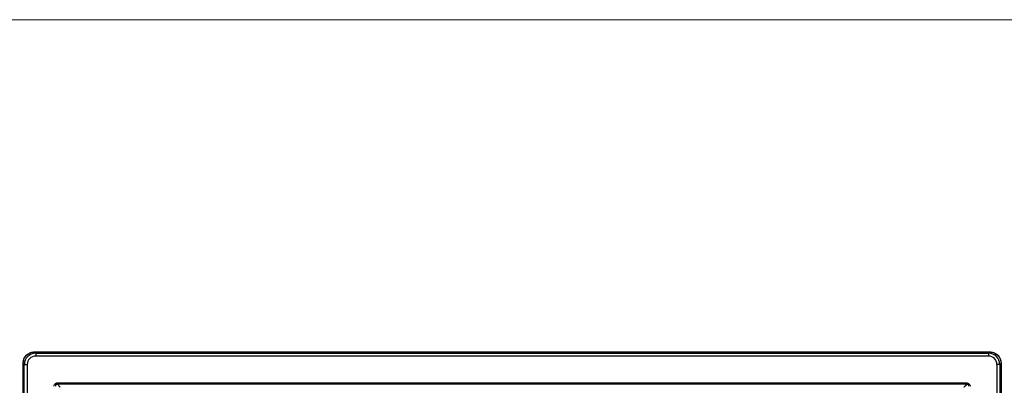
# Model space of a CAD drawing. Header units: centimetres. Extents: x 74448 to 96987, y -37016 to -10817.
# Tile 46 of 174: x 80080 to 80411, y -34499 to -34376. Entities that reach past the tile are written whole.
import ezdxf

# ---------------------------------------------------------------- set-up
doc = ezdxf.new("R2010")
doc.units = ezdxf.units.CM
doc.header["$LTSCALE"] = 0.02
doc.linetypes.add('ACAD_ISO02W100', pattern=[15, 12, -3])
doc.layers.get('0').update_dxf_attribs({"color": 8, "lineweight": 13})
doc.layers.add('CCTV', color=7, linetype='Continuous', lineweight=25)
doc.layers.add('linia', color=7, linetype='Continuous', lineweight=5)

# ---------------------------------------------------------------- blocks, each defined once
blk = doc.blocks.new('AAT_LCD')
at = {"linetype": 'Continuous'}
for p, q in [((21.5, 1410.5, -1912.3), (1832.5, 1410.5, -1912.3)), ((21.6, 1410.5, -1912.3), (23.9, 1408.1, -1912.3)), ((21.6, 1410.5, -1912.3), (1832.4, 1410.5, -1912.3)), ((23.9, 1408.1, -1912.3), (1830.1, 1408.1, -1912.3)), ((23.9, 1408.1, -1912.3), (23.9, 1402.7, -1912.3)), ((1830.1, 1402.7, -1912.3), (23.9, 1402.7, -1912.3)), ((1830.1, 1408.1, -1912.3), (1832.4, 1410.5, -1912.3)), ((1830.1, 1408.1, -1912.3), (1830.1, 1402.7, -1912.3)), ((1832.4, 1410.5, -1912.3), (1832.5, 1410.5, -1912.3)), ((1832.4, 1410.5, -1912.3), (1832.5, 1410.5, -1912.3)), ((1832.4, 1410.5, -1912.3), (1832.5, 1410.5, -1912.3)), ((0, 294.4, -1912.3), (0, 1388.9, -1912.3)), ((0, 1388.9, -1912.3), (0, 1388.9, -1912.3)), ((0, 1388.9, -1912.3), (0, 1388.9, -1912.3)), ((0, 1388.9, -1912.3), (0, 1388.9, -1912.3)), ((2.3, 1386.6, -1912.3), (0, 1388.9, -1912.3)), ((0, 294.4, -1912.3), (0, 1388.9, -1912.3)), ((2.3, 296.8, -1912.3), (2.3, 1386.6, -1912.3)), ((2.3, 1386.6, -1912.3), (7.7, 1386.6, -1912.3)), ((7.7, 1386.6, -1912.3), (7.7, 296.8, -1912.3)), ((1846.3, 296.8, -1912.3), (1846.3, 1386.6, -1912.3)), ((1851.7, 1386.6, -1912.3), (1846.3, 1386.6, -1912.3)), ((1854, 1388.9, -1912.3), (1851.7, 1386.6, -1912.3)), ((1851.7, 1386.6, -1912.3), (1851.7, 296.8, -1912.3)), ((1854, 1388.9, -1912.3), (1854, 294.4, -1912.3)), ((1854, 1388.9, -1912.3), (1854, 294.4, -1912.3)), ((64.9, 1349.1, -1912.3), (64.9, 1351.7, -1912.3)), ((64.9, 1351.7, -1912.3), (1789.1, 1351.7, -1912.3)), ((1789.1, 1349.1, -1912.3), (64.9, 1349.1, -1912.3)), ((64.9, 1349.1, -1912.3), (70.5, 1343.5, -1912.3)), ((1789.1, 1349.1, -1912.3), (1789.1, 1351.7, -1912.3))]:
    blk.add_line(p, q, dxfattribs=at)
at = {"linetype": 'Continuous', "extrusion": (0, 0, -1)}
for centre, major_axis in [((21.6, 1388.8, -1912.3), (-15.3, 15.3)), ((1832.4, 1388.8, -1912.3), (15.3, 15.3))]:
    blk.add_ellipse(centre, major_axis=major_axis, ratio=0.99628, start_param=5.499651, end_param=7.06672, dxfattribs=at)
at = {"linetype": 'Continuous'}
for centre, major_axis, ratio in [((24, 1386.5, -1912.3), (-15.3, 15.3), 0.998133), ((24, 1386.5, -1912.3), (-11.5, 11.5), 0.99628), ((1830, 1386.5, -1912.3), (15.3, 15.3), 0.998133), ((1830, 1386.5, -1912.3), (11.5, 11.5), 0.99628)]:
    blk.add_ellipse(centre, major_axis=major_axis, ratio=ratio, start_param=5.499651, end_param=7.06672, dxfattribs=at)
for points, knots in [([(0, 1388.9, -1912.3), (0, 1389.8, -1912.3), (0.1, 1391.4, -1912.3), (0.6, 1394.4, -1912.3), (1.7, 1397.8, -1912.3), (3.7, 1401.3, -1912.3), (6.2, 1404.2, -1912.3), (9.2, 1406.7, -1912.3), (12.7, 1408.7, -1912.3), (16.1, 1409.9, -1912.3), (19.1, 1410.4, -1912.3), (20.7, 1410.4, -1912.3), (21.5, 1410.5, -1912.3)], [0, 0, 0, 0, 0.071635, 0.143056, 0.270194, 0.387468, 0.5, 0.612532, 0.729806, 0.856944, 0.928361, 1, 1, 1, 1]), ([(1832.5, 1410.5, -1912.3), (1833.3, 1410.4, -1912.3), (1834.9, 1410.4, -1912.3), (1837.9, 1409.9, -1912.3), (1841.3, 1408.7, -1912.3), (1844.8, 1406.7, -1912.3), (1847.8, 1404.2, -1912.3), (1850.3, 1401.3, -1912.3), (1852.3, 1397.8, -1912.3), (1853.4, 1394.4, -1912.3), (1853.9, 1391.4, -1912.3), (1854, 1389.8, -1912.3), (1854, 1388.9, -1912.3)], [0, 0, 0, 0, 0.071637, 0.143056, 0.270194, 0.387468, 0.5, 0.612532, 0.729806, 0.856944, 0.928362, 1, 1, 1, 1]), ([(58.8, 1345.5, -1912.3), (58.8, 1346.2, -1912.3), (58.9, 1346.9, -1912.3), (59.3, 1348.3, -1912.3), (59.7, 1348.9, -1912.3), (60.5, 1350, -1912.3), (61.1, 1350.4, -1912.3), (62.2, 1351.1, -1912.3), (62.8, 1351.4, -1912.3), (63.9, 1351.6, -1912.3), (64.4, 1351.7, -1912.3), (64.9, 1351.7, -1912.3)], [0, 0, 0, 0, 0.219306, 0.219306, 0.4394, 0.4394, 0.649042, 0.649042, 0.854869, 0.854869, 1, 1, 1, 1]), ([(64.9, 1349.1, -1912.3), (64.9, 1349.1, -1912.3), (64.9, 1349.1, -1912.3), (64.6, 1349.2, -1912.3), (64.3, 1349.2, -1912.3), (63.6, 1349.1, -1912.3), (63.2, 1349, -1912.3), (62.6, 1348.6, -1912.3), (62.3, 1348.4, -1912.3), (62, 1348.1, -1912.3), (62, 1348.1, -1912.3), (61.7, 1347.7, -1912.3), (61.5, 1347.4, -1912.3), (61.4, 1347, -1912.3), (61.4, 1346.9, -1912.3), (61.2, 1346.4, -1912.3), (61.2, 1345.9, -1912.3), (61.3, 1345.5, -1912.3), (61.3, 1345.5, -1912.3), (61.3, 1345.5, -1912.3)], [0, 0, 0, 0, 0.000036, 0.000036, 0.148742, 0.148742, 0.354503, 0.354503, 0.514305, 0.514305, 0.559382, 0.559382, 0.739793, 0.739793, 0.776324, 0.776324, 0.999964, 0.999964, 1, 1, 1, 1]), ([(1789.1, 1351.7, -1912.3), (1789.8, 1351.7, -1912.3), (1790.5, 1351.5, -1912.3), (1791.9, 1351.1, -1912.3), (1792.5, 1350.7, -1912.3), (1793.6, 1349.9, -1912.3), (1794, 1349.3, -1912.3), (1794.7, 1348.2, -1912.3), (1795, 1347.6, -1912.3), (1795.2, 1346.5, -1912.3), (1795.2, 1346, -1912.3), (1795.2, 1345.5, -1912.3)], [0, 0, 0, 0, 0.219306, 0.219306, 0.4394, 0.4394, 0.649042, 0.649042, 0.854869, 0.854869, 1, 1, 1, 1]), ([(1792.7, 1345.5, -1912.3), (1792.7, 1345.5, -1912.3), (1792.7, 1345.5, -1912.3), (1792.8, 1345.8, -1912.3), (1792.8, 1346.1, -1912.3), (1792.7, 1346.8, -1912.3), (1792.6, 1347.2, -1912.3), (1792.2, 1347.9, -1912.3), (1792, 1348.1, -1912.3), (1791.7, 1348.4, -1912.3), (1791.7, 1348.5, -1912.3), (1791.3, 1348.7, -1912.3), (1791, 1348.9, -1912.3), (1790.6, 1349, -1912.3), (1790.5, 1349.1, -1912.3), (1790, 1349.2, -1912.3), (1789.5, 1349.2, -1912.3), (1789.1, 1349.1, -1912.3), (1789.1, 1349.1, -1912.3), (1789.1, 1349.1, -1912.3)], [0, 0, 0, 0, 0.000036, 0.000036, 0.148742, 0.148742, 0.354503, 0.354503, 0.514305, 0.514305, 0.559382, 0.559382, 0.739793, 0.739793, 0.776324, 0.776324, 0.999964, 0.999964, 1, 1, 1, 1])]:
    blk.add_open_spline(points, degree=3, knots=knots, dxfattribs=at)
blk.add_open_spline([(1789.1, 1349.1, -1912.3), (1783.5, 1343.5, -1912.3)], degree=1, dxfattribs=at)

msp = doc.modelspace()

# ---------------------------------------------------------------- linework, layer by layer
at = {"layer": 'linia', "linetype": 'ACAD_ISO02W100'}
msp.add_lwpolyline([(81018.25, -34376.37), (79542.45, -34376.37), (79542.45, -35192.22), (81018.25, -35192.22)], close=True, dxfattribs=at)

# ---------------------------------------------------------------- block references
at = {"layer": 'CCTV', "xscale": 0.1776549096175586, "yscale": 0.1776549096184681, "zscale": 0.1776549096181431}
msp.add_blockref('AAT_LCD', (80080.74, -34738.83, 339.73), dxfattribs=at)

doc.saveas('drawing.dxf')
